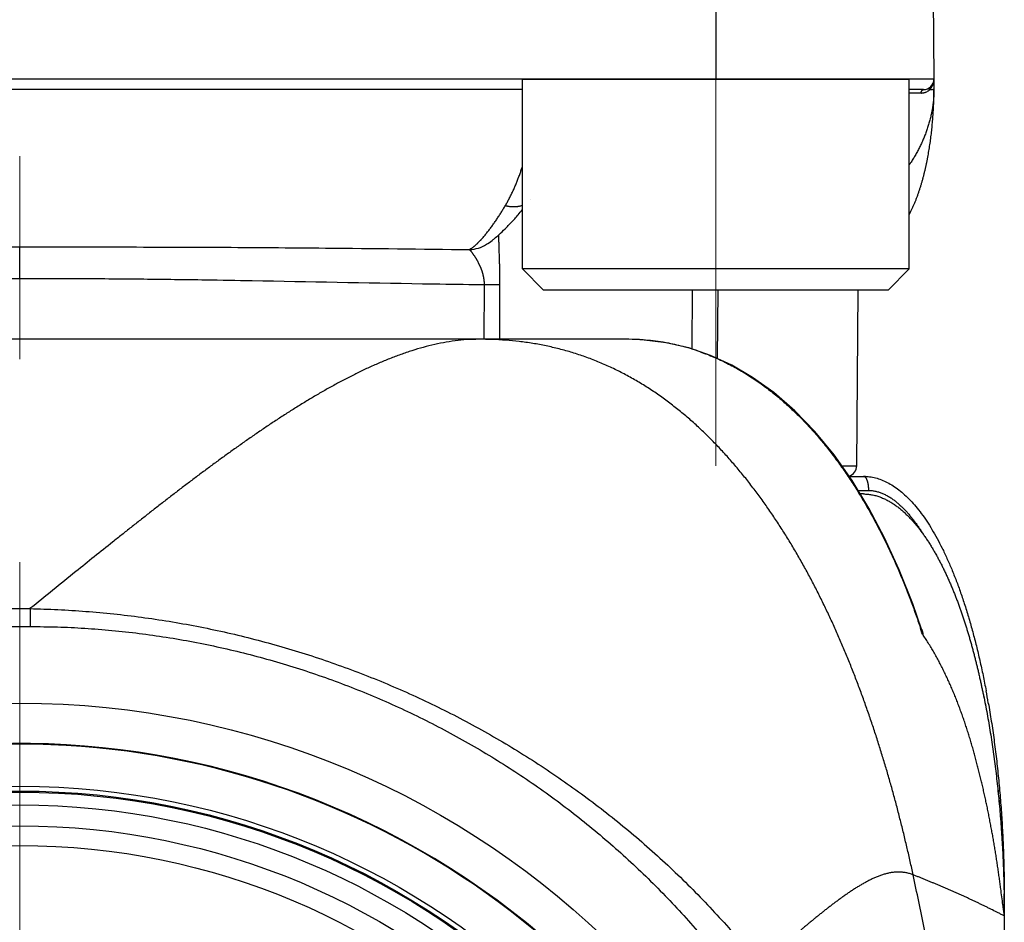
# Model space of a CAD drawing. Header units: millimetres. Extents: x 0 to 1076, y 0 to 742.
# Tile 39 of 134: x 150 to 164, y 390 to 402. Entities that reach past the tile are written whole.
import ezdxf

# ---------------------------------------------------------------- set-up
doc = ezdxf.new("R2010")
doc.units = ezdxf.units.MM
doc.header["$LTSCALE"] = 0.454724
doc.linetypes.add('CENTER', pattern=[50.8, 31.75, -6.35, 6.35, -6.35])
for name, color, linetype in [('NoLayerName_001', 7, 'Continuous'), ('NoLayerName_005', 7, 'Continuous'), ('NoLayerName_007', 7, 'Continuous')]:
    doc.layers.add(name, color=color, linetype=linetype)

msp = doc.modelspace()

# ---------------------------------------------------------------- linework, layer by layer
at = {"layer": 'NoLayerName_001', "color": 2, "linetype": 'CENTER', "lineweight": 13}
msp.add_line((150, 380.191007), (150, 557.482824), dxfattribs=at)
at = {"layer": 'NoLayerName_001', "color": 4, "linetype": 'CENTER', "lineweight": 13}
msp.add_line((159.9, 408.75), (159.9, 395.998691), dxfattribs=at)
at = {"layer": 'NoLayerName_001', "color": 60, "linetype": 'Continuous', "lineweight": 25}
for p, q in [((159.899495, 406), (159.899495, 401.5)), ((162.962027, 405.851309), (163, 401.5)), ((163, 401.5), (137, 401.5)), ((163, 401.5), (163, 401.35)), ((157.149495, 401.35), (142.850505, 401.35)), ((162.85, 401.35), (162.649495, 401.35)), ((162.94941, 401.349084), (162.937243, 401.348992)), ((157.268358, 399.79058), (157.268565, 399.790847)), ((156.638665, 399.149918), (156.639391, 399.150378)), ((150.001436, 398.663639), (150, 399.112258)), ((156.604978, 397.8), (156.608414, 398.57728)), ((156.824797, 397.8), (156.828337, 398.579025)), ((159.562736, 398.5), (159.557238, 397.661365)), ((159.924429, 398.5), (159.917091, 397.5269)), ((161.901298, 395.998691), (161.923126, 398.5)), ((158.610319, 397.8), (141.389681, 397.8)), ((161.689194, 395.998691), (161.901298, 395.998691)), ((161.794123, 395.85), (162, 395.85)), ((161.921714, 395.65), (162.068404, 395.65)), ((161.996306, 395.6), (161.952235, 395.6)), ((149.853102, 393.968696), (150.146898, 393.968696)), ((150.146898, 393.968696), (150.146897, 393.714838)), ((149.853103, 393.714842), (150.146897, 393.714842)), ((164, 389.85), (163.997899, 389.85)), ((164, 389.85), (164, 368.6)), ((164.000079, 389.600368), (164.000061, 389.60102)), ((164.000111, 389.599063), (164.000079, 389.600135))]:
    msp.add_line(p, q, dxfattribs=at)
at = {"layer": 'NoLayerName_001', "color": 4, "linetype": 'Continuous', "lineweight": 25}
for p, q in [((157.149495, 401.5), (162.649495, 401.5)), ((157.149495, 398.8), (157.149495, 401.5)), ((162.649495, 398.8), (162.649495, 401.5)), ((157.449495, 398.5), (157.149495, 398.8)), ((162.649495, 398.8), (157.149495, 398.8)), ((162.349495, 398.5), (162.649495, 398.8)), ((162.349495, 398.5), (157.449495, 398.5))]:
    msp.add_line(p, q, dxfattribs=at)
at = {"layer": 'NoLayerName_001', "color": 60, "linetype": 'Continuous', "lineweight": 25}
for points in [[(162.074843, 395.399145), (161.834902, 395.792215), (161.579215, 396.154537), (161.306432, 396.486857), (161.019734, 396.784248), (160.723574, 397.041657), (160.421662, 397.258332), (160.123532, 397.431999), (159.821601, 397.570796), (159.512763, 397.676601), (159.190329, 397.750581), (158.843538, 397.79226), (158.610326, 397.799997)], [(162.823979, 393.676826), (162.699912, 394.035136), (162.507303, 394.522182), (162.298915, 394.976218), (162.074843, 395.399145)]]:
    msp.add_lwpolyline(points, dxfattribs=at)
for radius in [12.025, 10.8425, 10.28, 10]:
    msp.add_circle((150, 380.6), radius, dxfattribs=at)
for centre, radius, start, end in [((162.85, 401.5), 0.15, 270, 0), ((162.785989, 401.498904), 0.213891, 340.8177899, 345.1370385), ((162.781798, 401.499905), 0.218199, 345.1652466, 356.6002561), ((162.78036, 401.500003), 0.21964, 356.5969352, 359.9990901), ((162.78425, 305.460301), 95.841554, 89.97973955, 90.08055885), ((162.815664, 401.480467), 0.179047, 292.6522134, 309.6114886), ((162.812093, 401.485169), 0.184946, 309.534885, 312.5818983), ((161.46646, 401.350209), 1.533532, 359.83538, 359.9922007), ((156.381773, 399.556753), 0.481154, 271.6822261, 302.2700418), ((158.611049, 394.359108), 3.440889, 86.6626453, 90.012146), ((158.616428, 394.464), 3.335862, 85.745654, 86.6499986), ((158.624094, 394.559926), 3.239631, 80.6683197, 85.7549995), ((158.639047, 394.659476), 3.138975, 79.1590257, 80.6430132), ((158.64591, 394.695688), 3.102118, 74.7773316, 79.1577281), ((158.65018, 394.711466), 3.085772, 71.8019822, 74.7769131), ((158.653096, 394.720839), 3.075958, 70.562753, 71.7990476), ((161.751303, 396), 0.15, 285.0442016, 359.499962), ((155.630142, 391.729426), 7.401621, 31.3062373, 31.4761955), ((151.900527, 390.072915), 11.49186, 17.9217974, 18.2583983), ((151.125897, 390.423754), 12.837405, 9.8792526, 10.6717584), ((150, 380.599969), 11.442011, 21.2533161, 158.7466839), ((146.143058, 389.599468), 17.856945, 0.8038419, 0.999506), ((146.17856, 389.59988), 17.82144, 0.0003854, 0.804118)]:
    msp.add_arc(centre, radius, start, end, dxfattribs=at)
for points, knots in [([(162.937244, 401.348992), (162.937123, 401.34966), (162.936861, 401.350995), (162.936586, 401.353019), (162.936383, 401.355057), (162.93627, 401.357105), (162.936247, 401.359159), (162.936318, 401.361212), (162.936486, 401.363261), (162.936755, 401.3653), (162.937128, 401.367324), (162.93761, 401.369328), (162.938203, 401.371306), (162.938907, 401.373251), (162.93972, 401.375156), (162.940638, 401.377011), (162.941659, 401.37881), (162.94278, 401.380542), (162.943998, 401.382201), (162.945312, 401.383774), (162.946707, 401.385269), (162.947727, 401.38617), (162.948224, 401.386631)], [0, 0, 0, 0, 0.00203589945, 0.0040788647, 0.00612683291, 0.00817807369, 0.01023123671, 0.01228540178, 0.01434013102, 0.0163955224, 0.01845226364, 0.02051168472, 0.02257566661, 0.02464405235, 0.02671447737, 0.02878455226, 0.03085204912, 0.03291501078, 0.03497186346, 0.03702153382, 0.03906357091, 0.04109827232, 0.04109827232, 0.04109827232, 0.04109827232]), ([(162.96365, 401.380135), (162.964155, 401.380887), (162.965174, 401.382385), (162.966657, 401.384663), (162.968112, 401.386958), (162.969537, 401.389274), (162.97093, 401.391609), (162.972292, 401.393964), (162.973623, 401.396337), (162.974923, 401.398729), (162.976191, 401.401138), (162.977428, 401.403564), (162.978632, 401.406007), (162.979804, 401.408465), (162.980945, 401.410939), (162.982052, 401.413427), (162.983128, 401.415928), (162.98417, 401.418443), (162.98518, 401.420971), (162.986156, 401.423511), (162.987102, 401.42606), (162.987701, 401.427771), (162.988005, 401.428625)], [0, 0, 0, 0, 0.00271758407, 0.00543520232, 0.00815310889, 0.01087155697, 0.01359079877, 0.01631103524, 0.01903221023, 0.02175418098, 0.02447679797, 0.02719990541, 0.0299233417, 0.03264693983, 0.03537052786, 0.03809392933, 0.04081696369, 0.04353944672, 0.04626119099, 0.04898200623, 0.0517016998, 0.05442007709, 0.05442007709, 0.05442007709, 0.05442007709]), ([(162.999986, 401.345803), (162.999482, 401.324447), (162.999111, 401.281688), (162.994722, 401.217648), (162.988145, 401.153746), (162.979044, 401.090083), (162.967614, 401.026754), (162.953907, 400.963856), (162.938014, 400.901484), (162.920012, 400.839728), (162.899975, 400.778653), (162.877977, 400.718302), (162.854088, 400.658705), (162.828374, 400.599888), (162.800906, 400.541879), (162.77175, 400.484706), (162.740986, 400.42839), (162.708632, 400.372984), (162.678119, 400.323562), (162.657861, 400.292973), (162.649495, 400.280156)], [0, 0, 0, 0, 0.064085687, 0.12824488, 0.192478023, 0.256776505, 0.321123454, 0.385494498, 0.449858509, 0.514178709, 0.57843844, 0.642656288, 0.706849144, 0.771028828, 0.835202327, 0.899372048, 0.963536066, 1.02768966, 1.091835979, 1.137750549, 1.137750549, 1.137750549, 1.137750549]), ([(162.818141, 401.301849), (162.818167, 401.302547), (162.818205, 401.303944), (162.818345, 401.306038), (162.818535, 401.308128), (162.818785, 401.310214), (162.819093, 401.312292), (162.81946, 401.314362), (162.819887, 401.316421), (162.820374, 401.318467), (162.820922, 401.320498), (162.821531, 401.322512), (162.822204, 401.324505), (162.822944, 401.326474), (162.823753, 401.328415), (162.824634, 401.330323), (162.825589, 401.332196), (162.826621, 401.33403), (162.827733, 401.335819), (162.828925, 401.33756), (162.830203, 401.339241), (162.831568, 401.340852), (162.833026, 401.342379), (162.834578, 401.343809), (162.836228, 401.345129), (162.837978, 401.346326), (162.839826, 401.347384), (162.841759, 401.348289), (162.84376, 401.349027), (162.845812, 401.34957), (162.847897, 401.349937), (162.849302, 401.349961), (162.85, 401.35)], [0, 0, 0, 0, 0.00209589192, 0.00419358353, 0.00629270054, 0.00839292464, 0.01049399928, 0.01259573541, 0.01469801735, 0.01680080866, 0.01890415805, 0.02100797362, 0.02311156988, 0.02521443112, 0.02731641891, 0.02941780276, 0.03151929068, 0.03362205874, 0.03572777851, 0.03783781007, 0.03994965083, 0.04206055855, 0.04416946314, 0.0462772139, 0.04838682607, 0.05050370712, 0.05263290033, 0.0547678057, 0.05689953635, 0.05902165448, 0.06113105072, 0.06322891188, 0.06322891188, 0.06322891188, 0.06322891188]), ([(162.818141, 401.301849), (162.819276, 401.301861), (162.821545, 401.301868), (162.824947, 401.301977), (162.828348, 401.302146), (162.831745, 401.302385), (162.835139, 401.302691), (162.838529, 401.303067), (162.841914, 401.30351), (162.845291, 401.304021), (162.848659, 401.304598), (162.852016, 401.305243), (162.855361, 401.305953), (162.858692, 401.306728), (162.862007, 401.307569), (162.865304, 401.308474), (162.868582, 401.309442), (162.871839, 401.310474), (162.875074, 401.311568), (162.878283, 401.312726), (162.88147, 401.313937), (162.883569, 401.314806), (162.884621, 401.315232)], [0, 0, 0, 0, 0.00340335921, 0.00680681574, 0.01021101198, 0.01361660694, 0.0170242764, 0.02043464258, 0.02384767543, 0.02726296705, 0.0306800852, 0.03409857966, 0.03751798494, 0.04093782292, 0.04435760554, 0.04777683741, 0.05119501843, 0.05461164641, 0.05802621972, 0.06143823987, 0.06484721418, 0.06825265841, 0.06825265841, 0.06825265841, 0.06825265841]), ([(162.937243, 401.348992), (162.937734, 401.349464), (162.938719, 401.350405), (162.940175, 401.351839), (162.941617, 401.353288), (162.943044, 401.354752), (162.944454, 401.356232), (162.945849, 401.357728), (162.947228, 401.359238), (162.948591, 401.360764), (162.949938, 401.362304), (162.951269, 401.363859), (162.952583, 401.365428), (162.953881, 401.36701), (162.955162, 401.368606), (162.956427, 401.370216), (162.957674, 401.371838), (162.958904, 401.373473), (162.960118, 401.37512), (162.961313, 401.376779), (162.962493, 401.378449), (162.963263, 401.379574), (162.96365, 401.380135)], [0, 0, 0, 0, 0.00204372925, 0.00408747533, 0.00613136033, 0.00817550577, 0.01022003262, 0.01226503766, 0.01431049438, 0.01635633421, 0.01840248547, 0.02044887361, 0.02249542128, 0.02454204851, 0.02658867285, 0.02863520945, 0.0306815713, 0.03272766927, 0.03477341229, 0.03681870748, 0.03886346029, 0.04090757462, 0.04090757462, 0.04090757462, 0.04090757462]), ([(163, 401.35), (162.999597, 401.349975), (162.99881, 401.349899), (162.997684, 401.349947), (162.996635, 401.349709), (162.995573, 401.349644), (162.994449, 401.349624), (162.99329, 401.349638), (162.99213, 401.349642), (162.990987, 401.349627), (162.989492, 401.349592), (162.988008, 401.349543), (162.986525, 401.349504), (162.985407, 401.34948), (162.984284, 401.34946), (162.977909, 401.349371), (162.969284, 401.349264), (162.958034, 401.349154), (162.95241, 401.349109), (162.94941, 401.349084)], [0, 0, 0, 0, 0.00121097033, 0.00237311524, 0.00335879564, 0.00441875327, 0.00555735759, 0.00673160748, 0.00789725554, 0.00903796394, 0.0101606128, 0.01238131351, 0.01349368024, 0.01461206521, 0.0157352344, 0.01686185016, 0.03373960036, 0.04161286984, 0.05061245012, 0.05061245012, 0.05061245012, 0.05061245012]), ([(162.951386, 400.633358), (162.953324, 400.648208), (162.957292, 400.677896), (162.962683, 400.722499), (162.96775, 400.767139), (162.972435, 400.81182), (162.976756, 400.856537), (162.98071, 400.901288), (162.9843, 400.94607), (162.987529, 400.99088), (162.990398, 401.035715), (162.99291, 401.080573), (162.99506, 401.12545), (162.996838, 401.170342), (162.99824, 401.215247), (162.99924, 401.26016), (162.999894, 401.305079), (162.999931, 401.335027), (163, 401.35)], [0, 0, 0, 0, 0.0449275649, 0.0898545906, 0.1347805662, 0.1797056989, 0.2246304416, 0.2695551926, 0.3144802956, 0.3594060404, 0.4043326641, 0.4492602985, 0.4941883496, 0.5391158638, 0.5840420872, 0.6289664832, 0.6738887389, 0.7188087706, 0.7188087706, 0.7188087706, 0.7188087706]), ([(162.649495, 399.574416), (162.653784, 399.582689), (162.665087, 399.604206), (162.68239, 399.639487), (162.701335, 399.68026), (162.719359, 399.721448), (162.736556, 399.762981), (162.752969, 399.804826), (162.768626, 399.846955), (162.783559, 399.889346), (162.797798, 399.931976), (162.811375, 399.974825), (162.824319, 400.017868), (162.836663, 400.061084), (162.848438, 400.104455), (162.859661, 400.147967), (162.870348, 400.191611), (162.880519, 400.235378), (162.890189, 400.279258), (162.899378, 400.323241), (162.908102, 400.367318), (162.91638, 400.41148), (162.924226, 400.455719), (162.93165, 400.500031), (162.938645, 400.544411), (162.945282, 400.588846), (162.949319, 400.618525), (162.951386, 400.633358)], [0, 0, 0, 0, 0.027955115, 0.072912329, 0.117869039, 0.162825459, 0.207777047, 0.252720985, 0.297661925, 0.342603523, 0.387547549, 0.432493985, 0.477441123, 0.522385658, 0.567324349, 0.612258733, 0.657190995, 0.702122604, 0.747054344, 0.79198634, 0.836918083, 0.881848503, 0.926777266, 0.971705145, 1.016632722, 1.061560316, 1.106487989, 1.106487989, 1.106487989, 1.106487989]), ([(156.905583, 399.701373), (156.915077, 399.717907), (156.934389, 399.750801), (156.961437, 399.801236), (156.987395, 399.852255), (157.012094, 399.903918), (157.035632, 399.956129), (157.058035, 400.008837), (157.079351, 400.061983), (157.099618, 400.115523), (157.118823, 400.169441), (157.135445, 400.218704), (157.145295, 400.250106), (157.149495, 400.263288)], [0, 0, 0, 0, 0.0571984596, 0.1144168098, 0.1716572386, 0.228916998, 0.2861887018, 0.3434606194, 0.400718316, 0.4579600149, 0.5151922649, 0.5724199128, 0.6139222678, 0.6139222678, 0.6139222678, 0.6139222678]), ([(156.905583, 399.701373), (156.909843, 399.700362), (156.91835, 399.698265), (156.931217, 399.695561), (156.944144, 399.693133), (156.957135, 399.69104), (156.970178, 399.689279), (156.983266, 399.687866), (156.99639, 399.686811), (157.009541, 399.686126), (157.022711, 399.685821), (157.035885, 399.68591), (157.04905, 399.686408), (157.06219, 399.687331), (157.075288, 399.688694), (157.088328, 399.690512), (157.101294, 399.692802), (157.114171, 399.695573), (157.126931, 399.698861), (157.138725, 399.702351), (157.146175, 399.704993), (157.149495, 399.706127)], [0, 0, 0, 0, 0.0131361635, 0.0262822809, 0.0394353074, 0.0525928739, 0.0657533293, 0.0789157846, 0.0920801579, 0.1052472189, 0.1184184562, 0.131592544, 0.1447657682, 0.1579357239, 0.1711015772, 0.1842641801, 0.1974261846, 0.2105921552, 0.2237675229, 0.2369498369, 0.2474755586, 0.2474755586, 0.2474755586, 0.2474755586]), ([(156.580081, 399.238586), (156.586298, 399.24569), (156.598815, 399.259825), (156.617088, 399.281467), (156.635081, 399.303345), (156.652756, 399.325488), (156.670147, 399.347862), (156.687265, 399.370452), (156.70413, 399.393234), (156.720759, 399.416191), (156.73717, 399.439301), (156.753381, 399.462547), (156.769395, 399.485923), (156.785218, 399.509425), (156.800855, 399.533048), (156.816313, 399.556786), (156.831597, 399.580635), (156.846712, 399.604589), (156.861666, 399.628644), (156.876459, 399.652797), (156.891117, 399.67703), (156.900749, 399.69327), (156.905583, 399.701379)], [0, 0, 0, 0, 0.0283194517, 0.0566406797, 0.0849662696, 0.1132976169, 0.1416350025, 0.1699776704, 0.198323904, 0.2266711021, 0.255015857, 0.2833554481, 0.3116904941, 0.3400220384, 0.3683509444, 0.396677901, 0.4250034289, 0.4533278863, 0.481651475, 0.5099742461, 0.5382961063, 0.5666168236, 0.5666168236, 0.5666168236, 0.5666168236]), ([(156.828337, 398.579025), (156.828361, 398.588459), (156.828434, 398.607327), (156.82839, 398.635628), (156.82826, 398.66393), (156.828032, 398.692231), (156.827716, 398.720532), (156.827315, 398.748832), (156.826836, 398.777132), (156.826283, 398.80543), (156.825661, 398.833728), (156.824976, 398.862023), (156.823983, 398.899749), (156.82261, 398.946901), (156.820171, 399.022333), (156.817909, 399.088332), (156.816211, 399.14491), (156.81543, 399.173202), (156.814753, 399.201497), (156.814224, 399.229795), (156.81384, 399.258095), (156.813795, 399.276962), (156.813747, 399.286396)], [0, 0, 0, 0, 0.0283014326, 0.0566029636, 0.08490476, 0.1132069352, 0.1415095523, 0.1698126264, 0.1981161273, 0.2264199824, 0.2547240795, 0.2830282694, 0.3113323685, 0.3679393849, 0.424543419, 0.5377483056, 0.5660509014, 0.5943542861, 0.6226575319, 0.6509600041, 0.6792615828, 0.7075627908, 0.7075627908, 0.7075627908, 0.7075627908]), ([(156.395898, 399.075806), (156.399421, 399.077918), (156.406516, 399.082063), (156.416868, 399.08876), (156.427058, 399.095709), (156.437063, 399.102935), (156.446904, 399.110399), (156.456587, 399.118076), (156.466125, 399.125941), (156.475527, 399.133965), (156.484806, 399.142123), (156.49397, 399.150401), (156.50302, 399.158794), (156.51196, 399.167295), (156.520797, 399.1759), (156.529533, 399.184603), (156.538173, 399.193398), (156.546721, 399.202281), (156.555184, 399.211245), (156.563561, 399.220288), (156.57187, 399.229393), (156.577338, 399.235527), (156.580081, 399.238586)], [0, 0, 0, 0, 0.0123232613, 0.0246481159, 0.036979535, 0.049320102, 0.0616702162, 0.0740282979, 0.0863909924, 0.0987533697, 0.1111094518, 0.1234573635, 0.1357988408, 0.1481354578, 0.1604685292, 0.1727991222, 0.1851280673, 0.19745597, 0.2097832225, 0.2221100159, 0.2344363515, 0.2467620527, 0.2467620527, 0.2467620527, 0.2467620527]), ([(143.604102, 399.075795), (144.286309, 399.083028), (145.224332, 399.094263), (146.418222, 399.104045), (147.185736, 399.108571), (148.03854, 399.111578), (148.976629, 399.113012), (149.658876, 399.112369), (150, 399.112258)], [0, 0, 0, 0, 2.046736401, 2.814262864, 3.581788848, 4.349315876, 5.372687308, 6.396057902, 6.396057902, 6.396057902, 6.396057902]), ([(150, 399.112258), (150.426404, 399.112308), (151.108652, 399.112994), (152.046741, 399.111273), (152.814264, 399.108571), (153.581778, 399.104044), (154.775668, 399.094264), (155.713691, 399.083028), (156.395898, 399.075795)], [0, 0, 0, 0, 1.279213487, 2.046741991, 2.814269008, 3.581794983, 4.349321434, 6.396057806, 6.396057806, 6.396057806, 6.396057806]), ([(156.469634, 398.979352), (156.4676, 398.982425), (156.463553, 398.988586), (156.457355, 398.997741), (156.451072, 399.006836), (156.444688, 399.015856), (156.4382, 399.024797), (156.4316, 399.033652), (156.424883, 399.042422), (156.418042, 399.051114), (156.411068, 399.059705), (156.403989, 399.068235), (156.398531, 399.073211), (156.395898, 399.075784)], [0, 0, 0, 0, 0.0110562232, 0.0221126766, 0.0331673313, 0.0442184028, 0.0552643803, 0.0663055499, 0.0773494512, 0.0884058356, 0.0994841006, 0.1105604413, 0.1216019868, 0.1216019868, 0.1216019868, 0.1216019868]), ([(156.608414, 398.57728), (156.608356, 398.580964), (156.608295, 398.588336), (156.607878, 398.599388), (156.60727, 398.610435), (156.606438, 398.621472), (156.605395, 398.632495), (156.604141, 398.643497), (156.602678, 398.654475), (156.60101, 398.665424), (156.599139, 398.676338), (156.597067, 398.687214), (156.594797, 398.698047), (156.592334, 398.708835), (156.589683, 398.719576), (156.586848, 398.730269), (156.583835, 398.740912), (156.580648, 398.751503), (156.577292, 398.762042), (156.573772, 398.772526), (156.570094, 398.782955), (156.566261, 398.793327), (156.562278, 398.803642), (156.558151, 398.813899), (156.553882, 398.824098), (156.549477, 398.83424), (156.54494, 398.844322), (156.540275, 398.854347), (156.535487, 398.864312), (156.53058, 398.874219), (156.525558, 398.884067), (156.520422, 398.893856), (156.515178, 398.903587), (156.509827, 398.913259), (156.504374, 398.922873), (156.498822, 398.93243), (156.493172, 398.941929), (156.487428, 398.951371), (156.481589, 398.960756), (156.47567, 398.970091), (156.471639, 398.97626), (156.469634, 398.979352)], [0, 0, 0, 0, 0.0110539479, 0.0221130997, 0.0331769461, 0.0442448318, 0.0553159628, 0.0663894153, 0.077464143, 0.0885389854, 0.0996126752, 0.110683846, 0.1217514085, 0.1328159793, 0.1438785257, 0.154939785, 0.166000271, 0.1770602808, 0.188119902, 0.1991790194, 0.2102373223, 0.2212945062, 0.2323509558, 0.243407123, 0.2544632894, 0.265519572, 0.2765759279, 0.2876321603, 0.2986879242, 0.3097429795, 0.3207975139, 0.3318516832, 0.3429055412, 0.3539590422, 0.3650120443, 0.3760643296, 0.3871160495, 0.3981677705, 0.409220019, 0.4202732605, 0.4313278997, 0.4313278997, 0.4313278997, 0.4313278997]), ([(143.391586, 398.57728), (143.611884, 398.580452), (144.052487, 398.586429), (145.300796, 398.607534), (146.475593, 398.632031), (147.577066, 398.649203), (148.017671, 398.65505), (148.458293, 398.659616), (148.898928, 398.662727), (149.266131, 398.664094), (149.559895, 398.6644), (149.780217, 398.664287), (149.927098, 398.663822), (150.000538, 398.663638)], [0, 0, 0, 0, 0.660963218, 1.321927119, 3.745459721, 4.186102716, 4.626745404, 5.06738958, 5.5080358, 5.948682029, 6.169004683, 6.389326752, 6.609648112, 6.609648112, 6.609648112, 6.609648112]), ([(150.000538, 398.663638), (150.073966, 398.663821), (150.220823, 398.664281), (150.514538, 398.664433), (150.881683, 398.663731), (151.322252, 398.661344), (151.762809, 398.657506), (152.20335, 398.65226), (152.717297, 398.644814), (153.891982, 398.624786), (155.140006, 398.599072), (156.241304, 398.582182), (156.534992, 398.578275), (156.608414, 398.57728)], [0, 0, 0, 0, 0.220285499, 0.44057171, 0.88114555, 1.321720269, 1.762293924, 2.202865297, 2.643436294, 3.304293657, 5.727430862, 6.388286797, 6.608571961, 6.608571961, 6.608571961, 6.608571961]), ([(156.608414, 398.57728), (156.627964, 398.577309), (156.66462, 398.577347), (156.708607, 398.577472), (156.737932, 398.577622), (156.755036, 398.577752), (156.777028, 398.577976), (156.796578, 398.578214), (156.813683, 398.57845), (156.821014, 398.578618), (156.825894, 398.578904), (156.828334, 398.579025)], [0, 0, 0, 0, 0.0586487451, 0.1099681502, 0.1319617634, 0.1466232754, 0.1612839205, 0.1979414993, 0.2052749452, 0.212606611, 0.2199368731, 0.2199368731, 0.2199368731, 0.2199368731]), ([(156.525604, 397.8), (156.469714, 397.798052), (156.357696, 397.796872), (156.19044, 397.778756), (156.02424, 397.752358), (155.859632, 397.716986), (155.696928, 397.674277), (155.536308, 397.624878), (155.37777, 397.569489), (155.221239, 397.508769), (155.066631, 397.443376), (154.913821, 397.37395), (154.762755, 397.300848), (154.61335, 397.224406), (154.465511, 397.14496), (154.319147, 397.062839), (154.174141, 396.97838), (154.030419, 396.891801), (153.887909, 396.803267), (153.74653, 396.712947), (153.6062, 396.62101), (153.466836, 396.527622), (153.32835, 396.432947), (153.190692, 396.337081), (153.053807, 396.240118), (152.917637, 396.142151), (152.782127, 396.043274), (152.647219, 395.94358), (152.512855, 395.843159), (152.378998, 395.742069), (152.245606, 395.640367), (152.11264, 395.538112), (151.980057, 395.435359), (151.847818, 395.332166), (151.715881, 395.228591), (151.584216, 395.124671), (151.452797, 395.02044), (151.277864, 394.881098), (151.059674, 394.706321), (150.667765, 394.390679), (150.36356, 394.144419), (150.146115, 393.968713)], [0, 0, 0, 0, 0.167772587, 0.335806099, 0.504107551, 0.67249199, 0.840660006, 1.008613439, 1.176490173, 1.344356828, 1.512214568, 1.680030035, 1.847829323, 2.015640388, 2.183468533, 2.35129855, 2.519101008, 2.686875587, 2.854639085, 3.022401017, 3.190163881, 3.357923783, 3.525674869, 3.693421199, 3.861167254, 4.028914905, 4.196663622, 4.364410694, 4.532153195, 4.699892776, 4.867631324, 5.035369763, 5.203108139, 5.370845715, 5.538581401, 5.706315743, 5.874049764, 6.041784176, 6.377255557, 6.712730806, 7.55141865, 7.55141865, 7.55141865, 7.55141865]), ([(159.37871, 396.78622), (159.327979, 396.825884), (159.227607, 396.906644), (159.070472, 397.019225), (158.909365, 397.126117), (158.743608, 397.22593), (158.573663, 397.318624), (158.399812, 397.403835), (158.222417, 397.481266), (158.04182, 397.550594), (157.858374, 397.611523), (157.672395, 397.663686), (157.484282, 397.707063), (157.294454, 397.741898), (157.103289, 397.76847), (156.911174, 397.786748), (156.718514, 397.798229), (156.589882, 397.798822), (156.525604, 397.8)], [0, 0, 0, 0, 0.1931913, 0.386385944, 0.579659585, 0.77310023, 0.96665493, 1.160229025, 1.353743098, 1.547136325, 1.740369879, 1.93343352, 2.126387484, 2.319310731, 2.512244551, 2.705198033, 2.898143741, 3.091008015, 3.091008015, 3.091008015, 3.091008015]), ([(159.676695, 397.621487), (159.708956, 397.609503), (159.773796, 397.58629), (159.869334, 397.54686), (159.963802, 397.504803), (160.056944, 397.459729), (160.14874, 397.411887), (160.239105, 397.361357), (160.327971, 397.308264), (160.415275, 397.252711), (160.500978, 397.194804), (160.585072, 397.134646), (160.667553, 397.072334), (160.748422, 397.007963), (160.827679, 396.94163), (160.905322, 396.87343), (160.981353, 396.803457), (161.055778, 396.731801), (161.128616, 396.658546), (161.199891, 396.583772), (161.26963, 396.507558), (161.337862, 396.42998), (161.404613, 396.351118), (161.469909, 396.271047), (161.533782, 396.189846), (161.596257, 396.107577), (161.657352, 396.024291), (161.717085, 395.940034), (161.775491, 395.854862), (161.83254, 395.768791), (161.88845, 395.681989), (161.924494, 395.623357), (161.942667, 395.59414)], [0, 0, 0, 0, 0.103245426, 0.206570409, 0.309970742, 0.413434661, 0.51694339, 0.620471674, 0.723988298, 0.827457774, 0.930871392, 1.034249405, 1.13760765, 1.240956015, 1.344298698, 1.447634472, 1.550956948, 1.654259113, 1.75755048, 1.860842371, 1.964141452, 2.067449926, 2.170765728, 2.27408273, 2.37739121, 2.480686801, 2.583972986, 2.687251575, 2.790522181, 2.893782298, 2.997027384, 3.100250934, 3.100250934, 3.100250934, 3.100250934]), ([(162.703995, 390.183912), (162.690202, 390.246684), (162.663007, 390.372321), (162.619864, 390.56026), (162.575262, 390.747869), (162.528912, 390.935062), (162.48084, 391.121825), (162.43099, 391.308125), (162.379327, 391.493933), (162.325811, 391.679218), (162.270401, 391.863947), (162.213044, 392.048082), (162.153687, 392.231579), (162.092277, 392.414397), (162.028762, 392.596493), (161.96309, 392.777827), (161.895207, 392.958355), (161.825068, 393.138032), (161.752593, 393.31679), (161.677688, 393.494547), (161.600263, 393.671218), (161.520229, 393.846719), (161.437497, 394.020965), (161.351976, 394.193873), (161.263582, 394.365349), (161.172225, 394.535284), (161.077805, 394.703547), (160.980232, 394.87), (160.879411, 395.034507), (160.775252, 395.196932), (160.667661, 395.357134), (160.556565, 395.514965), (160.441839, 395.670209), (160.323357, 395.822612), (160.201, 395.971917), (160.074652, 396.117871), (159.944181, 396.260199), (159.809534, 396.398693), (159.67045, 396.532805), (159.527552, 396.662964), (159.427962, 396.744717), (159.37871, 396.78622)], [0, 0, 0, 0, 0.19280858, 0.385634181, 0.578471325, 0.771315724, 0.964164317, 1.157015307, 1.349868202, 1.54272384, 1.735582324, 1.928440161, 2.121295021, 2.314146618, 2.506996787, 2.699849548, 2.89271118, 3.085588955, 3.27847794, 3.471367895, 3.664253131, 3.857132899, 4.050011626, 4.242899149, 4.435809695, 4.628740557, 4.821676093, 5.014607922, 5.207536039, 5.400469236, 5.593425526, 5.786426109, 5.979452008, 6.172475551, 6.365487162, 6.558496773, 6.751535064, 6.944654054, 7.137867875, 7.331107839, 7.524327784, 7.524327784, 7.524327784, 7.524327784]), ([(162, 395.85), (162.028163, 395.848196), (162.085159, 395.847169), (162.170017, 395.829671), (162.254532, 395.802784), (162.338467, 395.764868), (162.421699, 395.716547), (162.504092, 395.657798), (162.585517, 395.588767), (162.665843, 395.509537), (162.744939, 395.420207), (162.822642, 395.32088), (162.898844, 395.211757), (162.97344, 395.093078), (163.046309, 394.965088), (163.117327, 394.828036), (163.18637, 394.682171), (163.253313, 394.52774), (163.31803, 394.364995), (163.380395, 394.194186), (163.440271, 394.015579), (163.497551, 393.829485), (163.552155, 393.636262), (163.604036, 393.436294), (163.652955, 393.229928), (163.699423, 393.017657), (163.726888, 392.873695), (163.741268, 392.801014)], [0, 0, 0, 0, 0.084662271, 0.170540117, 0.258768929, 0.350367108, 0.446218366, 0.547069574, 0.653539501, 0.766133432, 0.885259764, 1.011239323, 1.144253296, 1.284374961, 1.431621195, 1.585964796, 1.747343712, 1.915668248, 2.090826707, 2.27268984, 2.461113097, 2.655894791, 2.85676395, 3.063434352, 3.275610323, 3.492988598, 3.71525984, 3.71525984, 3.71525984, 3.71525984]), ([(162, 395.85), (162.002076, 395.8497), (162.006357, 395.849489), (162.012302, 395.846747), (162.017789, 395.843096), (162.022754, 395.8386), (162.027173, 395.833661), (162.031047, 395.828452), (162.034428, 395.823062), (162.037441, 395.817516), (162.04022, 395.811842), (162.042805, 395.806048), (162.045209, 395.80015), (162.047441, 395.794175), (162.049517, 395.788144), (162.051443, 395.782069), (162.053226, 395.775956), (162.054874, 395.769809), (162.056393, 395.763631), (162.057793, 395.757425), (162.059079, 395.751194), (162.06026, 395.744942), (162.061343, 395.738671), (162.062336, 395.732384), (162.063247, 395.726084), (162.064082, 395.719775), (162.064842, 395.713458), (162.065527, 395.707132), (162.066139, 395.7008), (162.066676, 395.694461), (162.067141, 395.688118), (162.067532, 395.68177), (162.067851, 395.675419), (162.0681, 395.669066), (162.068274, 395.662711), (162.068386, 395.656356), (162.068392, 395.652118), (162.068404, 395.65)], [0, 0, 0, 0, 0.0062922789, 0.0126977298, 0.0193134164, 0.0260523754, 0.0327174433, 0.0391727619, 0.0455005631, 0.0517893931, 0.0581019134, 0.0644491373, 0.0708204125, 0.0772029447, 0.0835827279, 0.0899543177, 0.0963203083, 0.1026830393, 0.1090443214, 0.115405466, 0.121767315, 0.1281302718, 0.1344943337, 0.1408591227, 0.1472239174, 0.1535879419, 0.159951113, 0.1663134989, 0.1726751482, 0.1790360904, 0.1853963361, 0.1917558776, 0.1981146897, 0.2044727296, 0.2108299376, 0.2171862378, 0.223541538, 0.223541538, 0.223541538, 0.223541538]), ([(162.068404, 395.65), (162.077048, 395.649754), (162.094365, 395.649616), (162.120261, 395.647285), (162.146033, 395.643749), (162.171591, 395.638827), (162.196857, 395.632631), (162.221766, 395.625193), (162.246287, 395.616605), (162.270402, 395.60695), (162.294094, 395.59631), (162.317354, 395.584765), (162.340173, 395.57239), (162.362552, 395.559244), (162.384494, 395.545383), (162.406005, 395.530864), (162.427093, 395.515744), (162.447768, 395.500072), (162.468038, 395.483885), (162.487917, 395.46722), (162.507417, 395.450114), (162.526553, 395.432602), (162.545339, 395.414716), (162.563781, 395.396474), (162.581889, 395.377895), (162.599673, 395.358998), (162.617141, 395.339801), (162.634302, 395.320323), (162.651168, 395.300583), (162.667746, 395.280598), (162.684047, 395.260389), (162.700079, 395.239971), (162.715854, 395.219362), (162.731377, 395.19857), (162.746652, 395.177602), (162.761688, 395.156466), (162.776492, 395.13517), (162.791062, 395.113716), (162.805438, 395.092133), (162.814814, 395.07761), (162.819529, 395.070365)], [0, 0, 0, 0, 0.0259421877, 0.0519244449, 0.0779356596, 0.1039578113, 0.1299670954, 0.155948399, 0.1819167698, 0.2078837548, 0.2338515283, 0.2598137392, 0.2857651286, 0.3117131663, 0.3376624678, 0.363612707, 0.3895590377, 0.4154982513, 0.441434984, 0.4673723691, 0.493310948, 0.5192488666, 0.545185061, 0.5711226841, 0.5970643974, 0.6230117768, 0.6489653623, 0.6749247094, 0.7008884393, 0.7268542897, 0.7528191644, 0.778779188, 0.8047316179, 0.8306777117, 0.8566190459, 0.8825568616, 0.9084920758, 0.9344252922, 0.9603568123, 0.9862866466, 0.9862866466, 0.9862866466, 0.9862866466]), ([(161.954103, 395.575398), (161.971994, 395.54551), (162.008081, 395.485913), (162.06039, 395.395433), (162.111638, 395.304341), (162.161652, 395.212548), (162.210507, 395.120118), (162.258212, 395.02707), (162.304786, 394.933431), (162.350242, 394.839226), (162.394597, 394.744479), (162.437863, 394.649213), (162.480056, 394.553454), (162.521192, 394.457226), (162.561284, 394.360552), (162.600347, 394.263458), (162.638397, 394.165967), (162.675446, 394.068104), (162.711519, 393.969895), (162.746592, 393.871352), (162.780824, 393.772548), (162.802741, 393.706386), (162.813809, 393.673349)], [0, 0, 0, 0, 0.104500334, 0.209005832, 0.313521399, 0.418050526, 0.522595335, 0.62715684, 0.731735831, 0.836332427, 0.940945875, 1.045574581, 1.150216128, 1.254867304, 1.359524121, 1.46418184, 1.568834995, 1.673477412, 1.778102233, 1.882701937, 1.987268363, 2.091792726, 2.091792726, 2.091792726, 2.091792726]), ([(161.996309, 395.599999), (162.015933, 395.599074), (162.055336, 395.598533), (162.11391, 395.589837), (162.171661, 395.576876), (162.228114, 395.559087), (162.282949, 395.537047), (162.336042, 395.511209), (162.38735, 395.482047), (162.436878, 395.450002), (162.484638, 395.415417), (162.530668, 395.378583), (162.575035, 395.339781), (162.617827, 395.299269), (162.659106, 395.257235), (162.698955, 395.213848), (162.737466, 395.169273), (162.774727, 395.123647), (162.810778, 395.077052), (162.845674, 395.029568), (162.879467, 394.981272), (162.912211, 394.932241), (162.943961, 394.882553), (162.974768, 394.832286), (163.004694, 394.78151), (163.033772, 394.730267), (163.062028, 394.678585), (163.089496, 394.626491), (163.116206, 394.574009), (163.14219, 394.521168), (163.167478, 394.467992), (163.192105, 394.414507), (163.216098, 394.360737), (163.239473, 394.306695), (163.262248, 394.252397), (163.284442, 394.197856), (163.306069, 394.143088), (163.327155, 394.088109), (163.347694, 394.032925), (163.367784, 393.977577), (163.380696, 393.940509), (163.387212, 393.921997)], [0, 0, 0, 0, 0.058937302, 0.118046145, 0.177242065, 0.236377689, 0.295394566, 0.354385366, 0.413379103, 0.472338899, 0.531269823, 0.590203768, 0.649136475, 0.708044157, 0.766941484, 0.825842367, 0.884743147, 0.943638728, 1.002542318, 1.061463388, 1.120404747, 1.179362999, 1.238329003, 1.297288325, 1.356224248, 1.415136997, 1.47403462, 1.53292334, 1.591807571, 1.650690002, 1.709571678, 1.768452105, 1.82733094, 1.886209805, 1.945089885, 2.003971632, 2.062854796, 2.12173845, 2.180621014, 2.239500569, 2.298377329, 2.298377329, 2.298377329, 2.298377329]), ([(162.819529, 395.070365), (162.824174, 395.063077), (162.83353, 395.048543), (162.84262, 395.033841), (162.847198, 395.026512)], [0, 0, 0, 0, 0.02592787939, 0.05185326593, 0.05185326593, 0.05185326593, 0.05185326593]), ([(150.146909, 393.968702), (150.279215, 393.964261), (150.544042, 393.958151), (150.940712, 393.932325), (151.336787, 393.896562), (151.731829, 393.849086), (152.125467, 393.790403), (152.517311, 393.720405), (152.906977, 393.639152), (153.294086, 393.546647), (153.678287, 393.442952), (154.059262, 393.328182), (154.4367, 393.202437), (154.810292, 393.065821), (155.179728, 392.918435), (155.544699, 392.760381), (155.904893, 392.591764), (156.260001, 392.412685), (156.60973, 392.223294), (156.953792, 392.02374), (157.291897, 391.814172), (157.623754, 391.594738), (157.949073, 391.365589), (158.267565, 391.126874), (158.57892, 390.878755), (158.882806, 390.621425), (159.178868, 390.355119), (159.466698, 390.080049), (159.74603, 389.796543), (160.016068, 389.504504), (160.277979, 389.205419), (160.443148, 388.998303), (160.526871, 388.895761)], [0, 0, 0, 0, 0.397141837, 0.794578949, 1.192249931, 1.590093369, 1.988048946, 2.386058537, 2.784067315, 3.182025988, 3.579915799, 3.977744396, 4.375519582, 4.773248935, 5.170940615, 5.568604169, 5.966251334, 6.363896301, 6.761553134, 7.159235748, 7.556959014, 7.95473957, 8.352596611, 8.750552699, 9.148632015, 9.546803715, 9.944981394, 10.343082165, 10.741030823, 11.138761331, 11.536218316, 11.9333586, 11.9333586, 11.9333586, 11.9333586]), ([(163.387212, 393.921997), (163.393567, 393.903429), (163.406393, 393.866333), (163.42494, 393.810455), (163.443091, 393.754448), (163.460784, 393.698294), (163.478054, 393.64201), (163.494908, 393.5856), (163.511362, 393.529074), (163.527425, 393.472436), (163.543107, 393.415691), (163.558419, 393.358846), (163.573372, 393.301904), (163.587975, 393.244872), (163.602239, 393.187753), (163.616174, 393.130554), (163.629789, 393.073278), (163.643088, 393.015928), (163.656075, 392.958508), (163.668759, 392.90102), (163.681132, 392.843465), (163.693246, 392.785857), (163.70104, 392.747393), (163.704972, 392.728169)], [0, 0, 0, 0, 0.058875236, 0.117749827, 0.176624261, 0.235498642, 0.294372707, 0.353245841, 0.412117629, 0.470988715, 0.529859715, 0.588731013, 0.647602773, 0.706474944, 0.765347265, 0.824219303, 0.883090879, 0.941962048, 1.00083278, 1.059702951, 1.118572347, 1.177440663, 1.236307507, 1.236307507, 1.236307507, 1.236307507]), ([(150.146897, 393.714842), (150.276406, 393.712783), (150.53561, 393.711648), (150.924113, 393.692014), (151.312138, 393.66176), (151.699225, 393.619027), (152.084943, 393.564417), (152.468853, 393.497871), (152.850517, 393.419509), (153.229513, 393.32939), (153.605456, 393.227623), (153.978005, 393.114351), (154.346835, 392.989706), (154.71162, 392.853823), (155.072037, 392.706834), (155.427758, 392.548874), (155.77846, 392.380075), (156.123813, 392.200573), (156.463496, 392.010528), (156.797188, 391.810101), (157.124564, 391.599454), (157.445301, 391.378748), (157.759076, 391.148143), (158.065565, 390.907804), (158.364424, 390.657896), (158.655324, 390.398661), (158.937964, 390.130425), (159.211983, 389.85348), (159.477167, 389.568233), (159.732765, 389.274686), (159.980014, 388.974343), (160.135249, 388.766748), (160.214022, 388.663927)], [0, 0, 0, 0, 0.388575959, 0.777485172, 1.166668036, 1.556059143, 1.945588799, 2.335184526, 2.724772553, 3.114281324, 3.503686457, 3.893007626, 4.282263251, 4.671469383, 5.06064065, 5.449791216, 5.838935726, 6.228088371, 6.617257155, 7.00644929, 7.395674, 7.784943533, 8.174274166, 8.563687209, 8.953207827, 9.34281543, 9.732437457, 10.121997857, 10.511420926, 10.900632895, 11.289563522, 11.678147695, 11.678147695, 11.678147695, 11.678147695]), ([(162.823982, 393.676823), (162.824313, 393.675808), (162.824977, 393.673779), (162.825962, 393.670732), (162.826942, 393.667682), (162.827914, 393.664629), (162.828879, 393.661575), (162.829835, 393.658519), (162.830782, 393.655462), (162.83172, 393.652405), (162.832647, 393.649348), (162.833412, 393.646801), (162.834018, 393.644763), (162.83447, 393.643235), (162.834918, 393.641706), (162.835362, 393.640177), (162.835803, 393.638646), (162.83624, 393.637114), (162.836673, 393.63558), (162.837101, 393.634044), (162.837525, 393.632505), (162.837944, 393.630963), (162.838358, 393.629417), (162.838767, 393.627868), (162.83917, 393.626315), (162.839567, 393.624758), (162.839958, 393.623196), (162.840344, 393.621629), (162.840722, 393.620056), (162.841095, 393.618478), (162.841457, 393.616897), (162.8418, 393.615314), (162.842112, 393.613732), (162.842384, 393.612153), (162.842607, 393.610582), (162.842771, 393.609017), (162.842865, 393.607455), (162.842893, 393.605826), (162.842944, 393.604286), (162.842834, 393.602378), (162.84158, 393.60222), (162.841106, 393.60201)], [0, 0, 0, 0, 0.00320127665, 0.00640412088, 0.00960784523, 0.01281176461, 0.01601519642, 0.01921746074, 0.02241788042, 0.02561578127, 0.02881049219, 0.03200134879, 0.03359527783, 0.03518849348, 0.03678127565, 0.0383739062, 0.0399666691, 0.04155985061, 0.04315373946, 0.04474862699, 0.04634480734, 0.04794257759, 0.0495422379, 0.05114409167, 0.05274844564, 0.05435561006, 0.05596589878, 0.05757962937, 0.05919712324, 0.06081865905, 0.06244237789, 0.06406355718, 0.06567758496, 0.06728034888, 0.06886841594, 0.07043923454, 0.07199449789, 0.07357918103, 0.0752628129, 0.07686215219, 0.07841890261, 0.07841890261, 0.07841890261, 0.07841890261]), ([(163.237544, 392.871592), (163.22716, 392.894881), (163.206635, 392.941569), (163.174401, 393.010951), (163.141262, 393.079908), (163.107034, 393.148343), (163.071727, 393.216241), (163.0353, 393.283555), (162.997709, 393.350228), (162.958932, 393.41621), (162.918873, 393.481402), (162.877707, 393.545888), (162.848969, 393.588014), (162.834763, 393.609182)], [0, 0, 0, 0, 0.0764970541, 0.1529959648, 0.2294992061, 0.3060110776, 0.3825375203, 0.4590765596, 0.5356159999, 0.6121459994, 0.6886601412, 0.7651556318, 0.841633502, 0.841633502, 0.841633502, 0.841633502]), ([(162.841106, 393.60201), (162.840661, 393.602303), (162.839665, 393.60281), (162.838689, 393.604136), (162.837594, 393.605308), (162.836618, 393.606556), (162.835683, 393.607848), (162.835078, 393.608733), (162.834773, 393.609174)], [0, 0, 0, 0, 0.001598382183, 0.003284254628, 0.00485377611, 0.006423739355, 0.008029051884, 0.009638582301, 0.009638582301, 0.009638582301, 0.009638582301]), ([(163.950256, 389.984748), (163.946884, 390.010014), (163.940185, 390.060554), (163.929865, 390.136327), (163.919306, 390.212068), (163.908427, 390.287763), (163.897167, 390.363403), (163.885508, 390.438983), (163.873454, 390.514502), (163.861003, 390.589956), (163.848154, 390.665344), (163.834908, 390.740663), (163.821266, 390.815911), (163.807229, 390.891086), (163.792801, 390.966188), (163.777984, 391.041214), (163.762782, 391.116164), (163.747197, 391.191037), (163.731227, 391.265829), (163.714847, 391.340532), (163.698036, 391.41514), (163.68077, 391.489643), (163.663029, 391.564034), (163.644789, 391.638305), (163.626028, 391.712447), (163.606726, 391.786451), (163.586864, 391.860309), (163.566422, 391.934009), (163.545383, 392.007541), (163.523726, 392.080895), (163.501434, 392.154061), (163.478489, 392.227028), (163.454868, 392.299782), (163.430537, 392.372304), (163.405465, 392.444571), (163.379622, 392.516565), (163.352971, 392.588262), (163.325493, 392.659647), (163.297116, 392.73068), (163.267959, 392.801402), (163.247606, 392.848163), (163.237544, 392.871592)], [0, 0, 0, 0, 0.076472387, 0.152945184, 0.229417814, 0.305890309, 0.382363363, 0.45883725, 0.53531168, 0.61178636, 0.688261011, 0.764735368, 0.841209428, 0.917683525, 0.994157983, 1.070633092, 1.147109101, 1.223586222, 1.300064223, 1.376542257, 1.453019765, 1.529496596, 1.605973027, 1.682449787, 1.758928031, 1.835408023, 1.911888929, 1.988370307, 2.064852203, 2.141335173, 2.2178203, 2.294309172, 2.370801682, 2.447295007, 2.523787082, 2.600276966, 2.676764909, 2.7532524, 2.829742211, 2.906236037, 2.982731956, 2.982731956, 2.982731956, 2.982731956]), ([(163.705646, 392.73252), (163.714156, 392.689654), (163.731619, 392.603458), (163.755926, 392.472992), (163.779321, 392.340781), (163.801561, 392.206858), (163.822689, 392.071312), (163.842672, 391.93422), (163.861495, 391.795662), (163.879149, 391.655724), (163.895628, 391.514498), (163.910928, 391.372075), (163.92504, 391.228547), (163.93796, 391.084005), (163.94968, 390.938543), (163.960196, 390.792252), (163.969501, 390.645223), (163.977586, 390.497549), (163.984459, 390.349321), (163.990061, 390.200631), (163.994583, 390.051575), (163.996382, 389.952075), (163.997434, 389.902288)], [0, 0, 0, 0, 0.131106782, 0.263835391, 0.398120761, 0.533897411, 0.671099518, 0.809660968, 0.949514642, 1.090585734, 1.232794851, 1.376062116, 1.520307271, 1.66544973, 1.811408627, 1.958102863, 2.105451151, 2.253372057, 2.401784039, 2.550605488, 2.699754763, 2.849150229, 2.849150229, 2.849150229, 2.849150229]), ([(163.706118, 392.730207), (163.71459, 392.687494), (163.731973, 392.601608), (163.756175, 392.471616), (163.779471, 392.339894), (163.801621, 392.206472), (163.822668, 392.071441), (163.842578, 391.934874), (163.861337, 391.796853), (163.878936, 391.657462), (163.89537, 391.516791), (163.910632, 391.374931), (163.924717, 391.231972), (163.937618, 391.088006), (163.949329, 390.943123), (163.959845, 390.797414), (163.96916, 390.65097), (163.977264, 390.503883), (163.984165, 390.356242), (163.989805, 390.208138), (163.994374, 390.059666), (163.996213, 389.960555), (163.997285, 389.910962)], [0, 0, 0, 0, 0.130634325, 0.26287723, 0.396664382, 0.531931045, 0.668612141, 0.806642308, 0.945955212, 1.086476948, 1.228129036, 1.370832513, 1.514508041, 1.659075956, 1.80445632, 1.950568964, 2.097333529, 2.244669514, 2.392496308, 2.540733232, 2.689299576, 2.838114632, 2.838114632, 2.838114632, 2.838114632]), ([(163.772942, 392.626298), (163.780198, 392.5834), (163.79509, 392.497214), (163.81568, 392.366983), (163.835375, 392.235317), (163.853953, 392.102252), (163.871458, 391.967873), (163.887871, 391.832257), (163.903189, 391.695489), (163.917407, 391.557649), (163.930519, 391.41882), (163.94252, 391.279084), (163.953403, 391.138524), (163.963165, 390.997223), (163.971798, 390.855263), (163.979299, 390.712725), (163.985661, 390.569693), (163.990876, 390.426249), (163.994952, 390.282475), (163.997833, 390.138454), (163.9997, 389.994269), (163.999805, 389.898097), (164, 389.85)], [0, 0, 0, 0, 0.130521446, 0.262386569, 0.395536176, 0.529910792, 0.6654467, 0.802073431, 0.939719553, 1.078313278, 1.217782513, 1.358054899, 1.499057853, 1.640718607, 1.78296424, 1.925721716, 2.068917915, 2.212479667, 2.35633378, 2.500407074, 2.644626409, 2.788918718, 2.788918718, 2.788918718, 2.788918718]), ([(162.703995, 390.183912), (162.687453, 390.189592), (162.654691, 390.20218), (162.603237, 390.213807), (162.551047, 390.221205), (162.498382, 390.223577), (162.445787, 390.22132), (162.393562, 390.214891), (162.341943, 390.204765), (162.291113, 390.191398), (162.241171, 390.175195), (162.192121, 390.156526), (162.143913, 390.135758), (162.096494, 390.113242), (162.049779, 390.089346), (162.003717, 390.064279), (161.958279, 390.038147), (161.913406, 390.011073), (161.869047, 389.983171), (161.825147, 389.954557), (161.781644, 389.925349), (161.738514, 389.8956), (161.695732, 389.865354), (161.653273, 389.834656), (161.611111, 389.803548), (161.569221, 389.772075), (161.527575, 389.740282), (161.48615, 389.708207), (161.444932, 389.675869), (161.403908, 389.643288), (161.363064, 389.610483), (161.322386, 389.577472), (161.28186, 389.544275), (161.241472, 389.510911), (161.201207, 389.477399), (161.161055, 389.443754), (161.121006, 389.409986), (161.081051, 389.376107), (161.041183, 389.342125), (160.988116, 389.296711), (160.948467, 389.262473), (160.922, 389.239687)], [0, 0, 0, 0, 0.052469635, 0.105113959, 0.157825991, 0.210462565, 0.263013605, 0.315580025, 0.368169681, 0.42070408, 0.473159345, 0.525611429, 0.578093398, 0.630592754, 0.68306294, 0.735490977, 0.787898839, 0.840300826, 0.892703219, 0.945105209, 0.997501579, 1.049893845, 1.102285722, 1.154679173, 1.207074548, 1.259470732, 1.311865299, 1.364256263, 1.416644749, 1.46903199, 1.521418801, 1.573805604, 1.626192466, 1.678579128, 1.730965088, 1.783350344, 1.835735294, 1.888120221, 1.940505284, 1.992890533, 2.097661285, 2.097661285, 2.097661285, 2.097661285]), ([(163.673946, 380.6), (163.673278, 380.72864), (163.672611, 380.98593), (163.6676, 381.371845), (163.660147, 381.757728), (163.649786, 382.143551), (163.636597, 382.529284), (163.620513, 382.914899), (163.601508, 383.30037), (163.579534, 383.685674), (163.554535, 384.070793), (163.526454, 384.455709), (163.495236, 384.840405), (163.460825, 385.224864), (163.423165, 385.609068), (163.382204, 385.992984), (163.337912, 386.376575), (163.290254, 386.759794), (163.2392, 387.142591), (163.184717, 387.52492), (163.126772, 387.90673), (163.065336, 388.287976), (163.000365, 388.668606), (162.93187, 389.04858), (162.859661, 389.427817), (162.784289, 389.806393), (162.73046, 390.058016), (162.703995, 390.183912)], [0, 0, 0, 0, 0.385924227, 0.771868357, 1.157824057, 1.543783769, 1.929740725, 2.315688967, 2.701623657, 3.08754707, 3.473468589, 3.85939916, 4.245351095, 4.63133809, 5.017375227, 5.403470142, 5.789610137, 6.175780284, 6.561966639, 6.948156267, 7.334337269, 7.720498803, 8.106631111, 8.492725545, 8.878774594, 9.264771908, 9.650712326, 9.650712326, 9.650712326, 9.650712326]), ([(164.000079, 389.600021), (163.985869, 389.606929), (163.957389, 389.620623), (163.900911, 389.648997), (163.844403, 389.677306), (163.787856, 389.705538), (163.745394, 389.726603), (163.702861, 389.747525), (163.660234, 389.768253), (163.617504, 389.78877), (163.574678, 389.809089), (163.531759, 389.829214), (163.488754, 389.849154), (163.445665, 389.868917), (163.402497, 389.888509), (163.359256, 389.907938), (163.315945, 389.927212), (163.272569, 389.946337), (163.229131, 389.96532), (163.185635, 389.984167), (163.142082, 390.002883), (163.098476, 390.021472), (163.054818, 390.03994), (163.011111, 390.058291), (162.967358, 390.076531), (162.923561, 390.094666), (162.879722, 390.112699), (162.835844, 390.130637), (162.791929, 390.148481), (162.747983, 390.16625), (162.718655, 390.178018), (162.703995, 390.183912)], [0, 0, 0, 0, 0.047399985, 0.09480283, 0.189608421, 0.237009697, 0.284409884, 0.331809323, 0.379208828, 0.426609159, 0.474010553, 0.521413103, 0.568816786, 0.616221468, 0.663626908, 0.711032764, 0.758438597, 0.80584388, 0.853248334, 0.900652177, 0.948055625, 0.995458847, 1.042861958, 1.090265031, 1.13766809, 1.185071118, 1.232474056, 1.279876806, 1.327279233, 1.374681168, 1.422082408, 1.422082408, 1.422082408, 1.422082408]), ([(164.000061, 389.60102), (163.999794, 389.605309), (163.999427, 389.613906), (163.997878, 389.626725), (163.995588, 389.64378), (163.992054, 389.66934), (163.987884, 389.699143), (163.983837, 389.72896), (163.971381, 389.822728), (163.960318, 389.908008), (163.950256, 389.984748)], [0, 0, 0, 0, 0.0128933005, 0.0257993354, 0.038714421, 0.0645232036, 0.1032054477, 0.1289963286, 0.1547930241, 0.3869810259, 0.3869810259, 0.3869810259, 0.3869810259])]:
    msp.add_open_spline(points, degree=3, knots=knots, dxfattribs=at)
at = {"layer": 'NoLayerName_001', "color": 7, "linetype": 'Continuous', "lineweight": 25}
msp.add_open_spline([(156.638912, 399.150047), (156.664817, 399.168587), (156.70289, 399.195041), (156.761964, 399.239742), (156.823641, 399.295639), (156.889912, 399.356018), (156.963576, 399.433255), (157.024404, 399.498912), (157.092696, 399.573922), (157.128387, 399.617957), (157.149495, 399.643131)], degree=3, knots=[0, 0, 0, 0, 0.0955673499, 0.1390852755, 0.2221184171, 0.3450845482, 0.4079472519, 0.5422140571, 0.6136405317, 0.7121983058, 0.7121983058, 0.7121983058, 0.7121983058], dxfattribs=at)
at = {"layer": 'NoLayerName_005', "color": 60, "linetype": 'Continuous', "lineweight": 25}
msp.add_ellipse((162, 389.85), major_axis=(0, -6), ratio=0.333333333, start_param=3.128226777, end_param=3.141592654, dxfattribs=at)
at = {"layer": 'NoLayerName_007', "color": 60, "linetype": 'Continuous', "lineweight": 25}
msp.add_line((156.525604, 397.8), (143.474396, 397.8), dxfattribs=at)
for radius in [10.775, 10.76, 10.578015]:
    msp.add_circle((150, 380.6), radius, dxfattribs=at)
msp.add_arc((150, 380.6), 11.45, 338.5186327, 311.2277814, dxfattribs=at)

doc.saveas('drawing.dxf')
